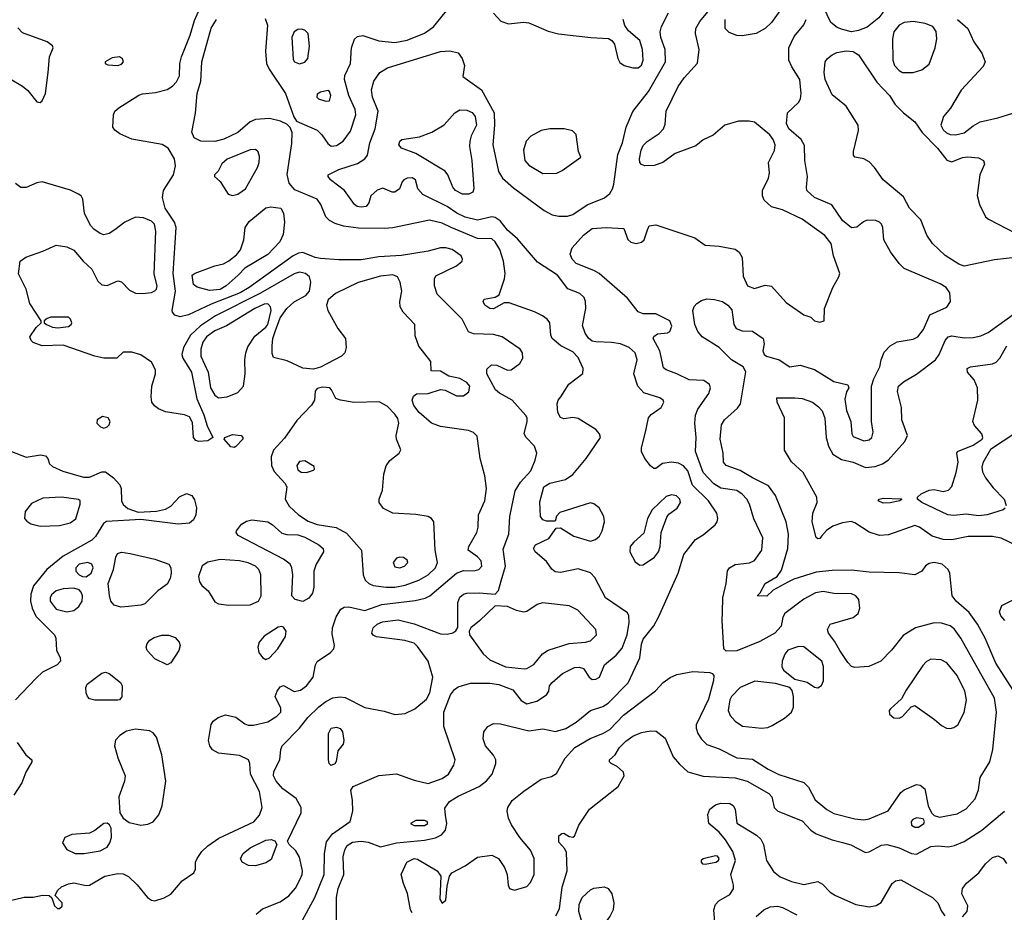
# Model space of a CAD drawing. Extents: x 1173079 to 1307053, y 522583 to 678478.
# Tile 48 of 256: x 1189118 to 1194702, y 562680 to 567744. Entities that reach past the tile are written whole.
import ezdxf

# ---------------------------------------------------------------- set-up
doc = ezdxf.new("R2010")
doc.units = 0

msp = doc.modelspace()

# ---------------------------------------------------------------- linework, layer by layer
at = {"layer": '0CON20XD'}
for points in [[(1193835, 567675.7), (1193785, 567688.1), (1193755, 567700), (1193719.1, 567729.1), (1193657.3, 567855), (1193637.5, 567955), (1193651.7, 567988.3), (1193675, 568004.2), (1193765, 568011.5), (1193835, 568028.9), (1193865, 568042.9), (1193905, 568074.3), (1193935, 568082), (1193956, 568065), (1193964, 567975), (1194018.6, 567885), (1194023.3, 567835), (1194013.6, 567785), (1193990.4, 567755), (1193925, 567701.5), (1193875, 567683.1), (1193835, 567675.7)], [(1190459.9, 562670.1), (1190495, 562700.4), (1190595, 562739.2), (1190645, 562773.1), (1190683.1, 562816.9), (1190706.2, 562865), (1190720, 562895), (1190722.1, 562915), (1190705, 562993.3), (1190685, 563030), (1190646.7, 563065), (1190636.7, 563085), (1190714, 563245), (1190714.3, 563275), (1190687, 563327), (1190611.3, 563381.3), (1190573.8, 563425), (1190558.2, 563455), (1190560.6, 563479.4), (1190594.2, 563545), (1190598.6, 563605), (1190607.1, 563625), (1190705, 563725.4), (1190751.8, 563785), (1190815, 563845.5), (1190855, 563877.1), (1190895, 563896.4), (1190935, 563902.1), (1190965, 563899.2), (1191075, 563843.3), (1191185, 563821.5), (1191245, 563802.5), (1191305, 563808.6), (1191359.4, 563835), (1191425, 563889.5), (1191445, 563926), (1191461.2, 564015), (1191435.4, 564105), (1191375, 564189.2), (1191355, 564207.1), (1191303.3, 564223.3), (1191142.8, 564242.8), (1191123.4, 564253.4), (1191115.6, 564265), (1191123.6, 564295), (1191145.6, 564315), (1191175, 564328.4), (1191265, 564338.9), (1191355, 564316.2), (1191505, 564259.6), (1191541.7, 564258.3), (1191573.8, 564266.2), (1191592.1, 564277.9), (1191603, 564297), (1191602.2, 564437.8), (1191615, 564468.6), (1191635, 564484.4), (1191655, 564490.4), (1191725, 564493.2), (1191815, 564486.2), (1191834.3, 564505.7), (1191849.1, 564560.9), (1191872.8, 564645), (1191859.3, 564740.7), (1191891.8, 564825), (1191898.2, 564925), (1191929.1, 565070.9), (1191958.6, 565121.4), (1192016.2, 565185), (1192042.5, 565245), (1192051.1, 565285), (1192036.9, 565325), (1191990, 565375), (1191980, 565395), (1191996.2, 565465), (1191996.2, 565485), (1191988.8, 565498.8), (1191911.2, 565585), (1191838.8, 565625), (1191816, 565645), (1191768.1, 565735), (1191768.3, 565761.7), (1191793.5, 565786.5), (1191825, 565784.3), (1191883.9, 565756.1), (1191905, 565757.5), (1191955.4, 565794.6), (1191971.4, 565825), (1191970, 565855), (1191955.7, 565875), (1191853.8, 565945), (1191805, 565958.8), (1191692.7, 565962.7), (1191664.4, 565974.4), (1191627.9, 566045), (1191486.7, 566186.7), (1191471.2, 566235), (1191471.4, 566275), (1191478.3, 566291.7), (1191595, 566348.2), (1191627.1, 566375), (1191630, 566385), (1191622.9, 566405), (1191570.9, 566440.9), (1191535, 566450.7), (1191505, 566449.6), (1191435, 566431.5), (1191283, 566407), (1191155, 566398.9), (1191055, 566382.3), (1190928.9, 566381.1), (1190825, 566390.4), (1190795, 566396.1), (1190725, 566423.8), (1190699.7, 566420.3), (1190668.5, 566405), (1190420, 566225), (1190368.4, 566195), (1190205, 566129.8), (1190075, 566069.2), (1190029.2, 566059.2), (1189997.5, 566067.5), (1189984.2, 566084.2), (1189984, 566095), (1190001.1, 566205), (1189989.4, 566305), (1190005.9, 566565), (1189996.6, 566595), (1189943.5, 566675), (1189929.1, 566735), (1189934.1, 566775), (1189990.5, 566865), (1190001.8, 566915), (1189997.2, 566955), (1189961.4, 567015), (1189927.1, 567037.1), (1189755, 567067.1), (1189686.9, 567096.9), (1189658.3, 567118.3), (1189646.7, 567135), (1189650.5, 567205), (1189658.9, 567225), (1189680, 567245), (1189795, 567315.8), (1189815.7, 567324.3), (1189888, 567332), (1189955, 567348.9), (1189985, 567368.1), (1190007.6, 567392.4), (1190024.4, 567425), (1190026.7, 567495), (1190036.7, 567533.3), (1190085, 567656), (1190109.6, 567740.4), (1190161.1, 567855)], [(1190510.6, 567750.6), (1190523.6, 567713.6), (1190513.3, 567565), (1190517.2, 567495), (1190532.8, 567462.8), (1190626.5, 567326.5), (1190672.5, 567192.5), (1190688.6, 567168.6), (1190805, 567117.9), (1190831.4, 567091.4), (1190865, 567041.2), (1190885, 567027.1), (1190915, 567030.9), (1190951.9, 567055), (1190995, 567112.5), (1191024.7, 567205), (1191021.2, 567235), (1190985.3, 567315), (1190959.5, 567405), (1190962.3, 567427.7), (1190995.3, 567495), (1191000, 567585), (1191016.9, 567633.1), (1191035, 567648.1), (1191065, 567654.6), (1191155, 567625.2), (1191245, 567614.7), (1191315, 567627.2), (1191415, 567667.3), (1191465, 567702.9), (1191579.6, 567845)], [(1194062.7, 564167.3), (1194002, 564105), (1193933.3, 564075), (1193855, 564068.8), (1193835, 564075.5), (1193815, 564097.5), (1193768.4, 564165), (1193739.5, 564219.5), (1193704.2, 564265), (1193700, 564285), (1193715, 564316), (1193845, 564353.3), (1193874.2, 564375), (1193882.5, 564405), (1193877.5, 564455), (1193860.8, 564475), (1193835, 564487.5), (1193735, 564489.5), (1193675, 564499.5), (1193632, 564492), (1193565, 564457.5), (1193457.1, 564375), (1193445.6, 564355), (1193436.3, 564303.7), (1193401.4, 564265), (1193315, 564217.3), (1193185, 564163.6), (1193125, 564162), (1193112, 564175), (1193101.5, 564335), (1193103.6, 564383.6), (1193105.4, 564465), (1193124.6, 564545), (1193132.7, 564617.3), (1193144.5, 564635.5), (1193175, 564653.1), (1193256.3, 564663.7), (1193285, 564675.8), (1193327.8, 564735), (1193332.9, 564805), (1193282.3, 564912.3), (1193257.9, 564995), (1193241.1, 565025), (1193215, 565053.2), (1193185, 565072.5), (1193095, 565087.1), (1193055, 565111.6), (1192994.3, 565175), (1192950.4, 565295), (1192954.2, 565375), (1192946.3, 565455), (1192949.9, 565500.1), (1192964.7, 565535.3), (1193027.2, 565622.8), (1193035.6, 565655), (1193029.4, 565675), (1192998, 565698), (1192915, 565701.8), (1192845, 565735.4), (1192785, 565757.5), (1192769.2, 565769.2), (1192749.5, 565865), (1192711.5, 565935), (1192715, 565947.5), (1192735, 565961.9), (1192792.9, 565967.1), (1192804.4, 565975.6), (1192817.3, 566005), (1192805.5, 566035), (1192725, 566075.4), (1192655, 566076.2), (1192625, 566086.5), (1192564.7, 566164.7), (1192403.9, 566303.9), (1192375, 566322), (1192275, 566361.2), (1192251.5, 566385), (1192240.6, 566415), (1192250.7, 566449.3), (1192315, 566522.3), (1192365, 566560.4), (1192445, 566565.6), (1192545, 566560), (1192567.7, 566497.7), (1192585, 566482.9), (1192615, 566474.4), (1192645, 566481.4), (1192659.2, 566495), (1192678.3, 566551.7), (1192687.5, 566575), (1192725, 566581.4), (1192947, 566507), (1193005, 566464.4), (1193085, 566460), (1193175, 566442.5), (1193198.5, 566425), (1193214.6, 566395), (1193220.2, 566290.2), (1193245.7, 566235), (1193285, 566218.8), (1193345, 566238), (1193382.5, 566232.5), (1193465, 566140), (1193565, 566070), (1193605, 566056.7), (1193626.4, 566036.4), (1193655, 566027.5), (1193680, 566035), (1193683.3, 566105), (1193730, 566225), (1193764.5, 566285), (1193770, 566305), (1193733.8, 566403.8), (1193721.1, 566475), (1193685, 566519.1), (1193555, 566611.8), (1193445, 566665.5), (1193382.6, 566682.6), (1193339.8, 566719.8), (1193330, 566745), (1193330, 566775), (1193365.6, 566845), (1193370.6, 566875), (1193364.3, 566935), (1193398.7, 567001.3), (1193402.5, 567035), (1193391.8, 567065), (1193371.5, 567091.5), (1193285, 567163.5), (1193255, 567169.5), (1193195, 567168.5), (1193116.7, 567145), (1193051.7, 567088.3), (1192995, 567063.1), (1192951.8, 567028.2), (1192835.3, 566984.7), (1192765, 566934.4), (1192716.7, 566916.7), (1192664.4, 566914.4), (1192645, 566922), (1192635.8, 566935), (1192633.5, 566955), (1192641.8, 567005), (1192655, 567030), (1192676.9, 567053.1), (1192745, 567099.5), (1192768.9, 567125), (1192778.6, 567151.4), (1192784.5, 567225), (1192852.5, 567365), (1192886.5, 567415), (1192961.7, 567498.3), (1192971.1, 567575), (1192950, 567665), (1192951.8, 567695), (1192975, 567733.1), (1193075.8, 567855)], [(1193429.4, 567795), (1193381.1, 567728.9), (1193346.5, 567693.5), (1193295, 567665.4), (1193215, 567653.1), (1193185, 567654.1), (1193141.2, 567671.2), (1193118.9, 567695), (1193119.6, 567745)], [(1190711.5, 562615), (1190791.3, 562765), (1190845.8, 562895), (1190846.6, 563015), (1190858.8, 563081.2), (1190892.3, 563125), (1190991.9, 563195), (1191007.8, 563255), (1191005.6, 563315), (1190996.1, 563373.9), (1191010, 563395), (1191155, 563456.9), (1191256.1, 563466.1), (1191355, 563430.8), (1191435, 563411.3), (1191515, 563440), (1191550.9, 563465), (1191581.1, 563515), (1191587.3, 563545), (1191523.8, 563735), (1191523.6, 563815), (1191561.8, 563915), (1191584.7, 563945.3), (1191605, 563960.5), (1191675, 563980), (1191785, 563980), (1191835, 563973.4), (1191915, 563941.8), (1191961.6, 563881.6), (1191995, 563863.8), (1192051.2, 563878.8), (1192105.6, 563914.4), (1192118.8, 563935), (1192123.8, 563965), (1192138.8, 563985), (1192197.1, 564035), (1192265, 564069.6), (1192292, 564072), (1192315, 564062.9), (1192347.5, 564015), (1192365, 564001.4), (1192385, 564003.1), (1192405.5, 564014.5), (1192434, 564085), (1192501.5, 564138.5), (1192535, 564178.9), (1192563.9, 564255), (1192574.2, 564325), (1192572.6, 564362.6), (1192565, 564378.6), (1192441.1, 564465), (1192379.2, 564579.2), (1192355, 564607.1), (1192285, 564628.2), (1192185, 564608.9), (1192155, 564612.5), (1192136.6, 564626.6), (1192105, 564670), (1192040.8, 564725), (1192032, 564745), (1192044, 564765), (1192118.3, 564801.7), (1192160.7, 564859.3), (1192185, 564862.5), (1192260, 564815), (1192355, 564785.6), (1192383.7, 564796.3), (1192405.8, 564815), (1192421.4, 564845), (1192435.7, 564895), (1192431.4, 564925), (1192404.5, 564974.5), (1192375, 564997.5), (1192355, 565002.5), (1192181.7, 564948.3), (1192163, 564927), (1192155, 564900), (1192105, 564900), (1192085, 564907.5), (1192072, 564925), (1192068.3, 565008.3), (1192090.6, 565095), (1192125, 565115.5), (1192213.8, 565136.2), (1192255, 565164.2), (1192331.2, 565255), (1192411.5, 565375), (1192406.7, 565395), (1192385, 565420), (1192285, 565481.9), (1192255, 565487.1), (1192205, 565479.4), (1192185, 565487.5), (1192170.9, 565515), (1192165.5, 565564.5), (1192171.8, 565585), (1192187.8, 565605), (1192233.4, 565676.6), (1192312.8, 565737.2), (1192313.5, 565765), (1192285, 565828.1), (1192255, 565859.2), (1192186.9, 565895), (1192138.9, 565935), (1192130.5, 565955), (1192124.4, 566025), (1192109.4, 566045), (1192083.7, 566063.7), (1192037.2, 566087.2), (1191895, 566138.1), (1191865, 566138), (1191805, 566103.5), (1191785, 566105.7), (1191756.2, 566125), (1191746.7, 566145), (1191751.7, 566158.3), (1191815, 566170), (1191837.3, 566182.7), (1191868.5, 566275), (1191872.3, 566305), (1191862.4, 566375), (1191841.4, 566441.4), (1191815.4, 566485), (1191795, 566501.5), (1191715, 566502.9), (1191564.5, 566565.5), (1191515, 566590.3), (1191442.2, 566607.8), (1191235, 566564.4), (1191185, 566559.6), (1191040.7, 566560.7), (1190955, 566572.5), (1190907.8, 566587.8), (1190875, 566604.6), (1190855.2, 566625.2), (1190826.2, 566696.2), (1190805, 566725.4), (1190678.8, 566778.8), (1190647.3, 566817.3), (1190635.3, 566865.3), (1190662, 567042), (1190664.3, 567104.3), (1190652.5, 567132.5), (1190632.5, 567152.5), (1190598.3, 567168.3), (1190535, 567184.5), (1190455, 567178.5), (1190425.8, 567165), (1190355, 567104.1), (1190275.6, 567065.6), (1190225, 567052.5), (1190145, 567054.5), (1190108, 567075), (1190095.5, 567105.5), (1190115.6, 567214.4), (1190124.7, 567325), (1190145.4, 567395.4), (1190151.9, 567505), (1190203.9, 567696.1), (1190235, 567744.6)], [(1191805, 567781.2), (1191846.2, 567735), (1191890.7, 567720.7), (1191975, 567730.5), (1192005, 567726.5), (1192115, 567678.5), (1192174.7, 567664.7), (1192357.6, 567642.4), (1192457.8, 567637.8), (1192477, 567627), (1192491.4, 567605), (1192510.8, 567525), (1192522.1, 567502.1), (1192546.7, 567485), (1192595, 567471.5), (1192625, 567471.1), (1192645, 567485.7), (1192654.6, 567515), (1192651.2, 567575), (1192635, 567625.8), (1192570.3, 567680.3), (1192550.5, 567710.5), (1192540, 567745)], [(1191919.7, 566789.7), (1192092.6, 566662.6), (1192138, 566638), (1192175, 566630.5), (1192225, 566630.5), (1192255, 566638.5), (1192336.5, 566693.5), (1192435, 566733.6), (1192465, 566758.9), (1192480.8, 566785), (1192488.1, 566811.9), (1192511.2, 566978.8), (1192537.5, 567045), (1192558.1, 567135), (1192595, 567224), (1192683.4, 567336.6), (1192780.4, 567505), (1192778.5, 567575), (1192753.9, 567643.9), (1192750.9, 567675), (1192757.3, 567705), (1192796.8, 567783.2)], [(1194769.6, 563915), (1194654.8, 564094.8), (1194592.7, 564235), (1194550, 564315), (1194501.8, 564381.8), (1194429.5, 564445), (1194405.6, 564475), (1194393.8, 564605), (1194383.3, 564625), (1194350, 564655), (1194305, 564665.5), (1194275, 564660), (1194254.5, 564645.5), (1194233.8, 564615), (1194195, 564594.2), (1194105, 564606.9), (1193935, 564609.7), (1193835, 564621.2), (1193725, 564620.3), (1193635, 564610), (1193509.4, 564570.6), (1193475, 564553.1), (1193391.8, 564508.2), (1193355, 564474), (1193300, 564475), (1193317, 564493), (1193345.8, 564545), (1193413.8, 564586.2), (1193439.1, 564620.9), (1193473.5, 564745), (1193477.5, 564825), (1193464.6, 564895), (1193404.7, 565044.7), (1193365, 565100.6), (1193275, 565144.6), (1193205, 565187.1), (1193125, 565214.3), (1193109.2, 565235), (1193107.5, 565285), (1193091.5, 565365), (1193097.8, 565445), (1193115.6, 565475), (1193188.8, 565541.2), (1193205.4, 565565), (1193236.2, 565746.2), (1193221.4, 565775), (1193154.5, 565815), (1193085.4, 565885.4), (1192988.1, 565945), (1192964.5, 565975), (1192947.1, 566015), (1192935.6, 566095), (1192942.6, 566117.4), (1192957.5, 566135), (1192985, 566152.2), (1193015, 566160), (1193057.8, 566157.8), (1193103.8, 566145), (1193134.3, 566125), (1193157.4, 566097.4), (1193167.5, 566015), (1193181.7, 565991.7), (1193215, 565978.8), (1193275, 565977.1), (1193334, 565935), (1193340, 565905), (1193333.1, 565865), (1193340.8, 565845), (1193354, 565835), (1193424.5, 565814.5), (1193485, 565774.2), (1193545, 565783.8), (1193625, 565759.4), (1193735, 565692.5), (1193815, 565672.5), (1193820, 565655), (1193806.7, 565633.3), (1193798.4, 565591.6), (1193807.8, 565527.8), (1193831.5, 565465), (1193836.9, 565395), (1193845, 565379.2), (1193905.5, 565354.5), (1193935, 565361.1), (1193950, 565375), (1193958.1, 565405), (1193949.5, 565465), (1193948.7, 565665), (1193962.5, 565707.5), (1193996.5, 565775), (1194003.5, 565815), (1194021.5, 565858.5), (1194054.2, 565895), (1194094, 565916), (1194185, 565932.7), (1194211.9, 565945), (1194243.3, 565986.7), (1194279.4, 566070.6), (1194376, 566114), (1194397.1, 566145), (1194393.1, 566195), (1194372.9, 566225), (1194339.2, 566245), (1194135, 566331.9), (1194105, 566360.6), (1194056.7, 566426.7), (1194018.6, 566495), (1194012.5, 566565), (1194005.8, 566585), (1193995, 566596), (1193974.3, 566604.3), (1193925, 566606.9), (1193902.6, 566597.4), (1193865, 566567.1), (1193835, 566564.4), (1193785.3, 566605.3), (1193723.1, 566693.1), (1193625, 566735.5), (1193582.9, 566775), (1193579.4, 566795), (1193585.7, 566854.3), (1193571.5, 566945), (1193569.8, 567029.8), (1193550.6, 567065), (1193479.5, 567125), (1193466.7, 567155), (1193472.5, 567215), (1193535.4, 567274.6), (1193545.4, 567294.6), (1193549.1, 567325), (1193542.7, 567405), (1193496.9, 567476.9), (1193480.9, 567515), (1193479.2, 567585), (1193510.8, 567649.2), (1193565, 567714.5), (1193578.1, 567745)], [(1194125, 567444.5), (1194185, 567444.6), (1194235, 567459.6), (1194275, 567491.4), (1194310, 567585), (1194320, 567635), (1194316.4, 567676.4), (1194295.8, 567705), (1194253.5, 567723.5), (1194185, 567734.1), (1194135, 567728.7), (1194105, 567713.8), (1194075.4, 567675), (1194067.3, 567635), (1194069.7, 567515), (1194079.6, 567485), (1194105, 567455.5), (1194125, 567444.5)], [(1194435.9, 567745.9), (1194495, 567694.4), (1194528.7, 567618.7), (1194575.3, 567555.3), (1194593.8, 567505), (1194581.3, 567478.7), (1194456.9, 567345), (1194396.9, 567243.1), (1194358.1, 567195), (1194342.1, 567145), (1194355, 567120), (1194375, 567102.3), (1194395, 567092.5), (1194425, 567090.8), (1194475, 567103.3), (1194525, 567142.7), (1194565.3, 567164.7), (1194665, 567187.6), (1194835, 567239.6)], [(1189065, 567408), (1189135, 567368.1), (1189165, 567342.9), (1189215, 567278.8), (1189235, 567273.8), (1189246.2, 567283.8), (1189265, 567326.2), (1189279.6, 567445), (1189287.1, 567532.9), (1189307.5, 567585), (1189305, 567596.7), (1189275, 567619.2), (1189135, 567670), (1189108.7, 567698.7)], [(1190705, 567494.4), (1190735, 567502.5), (1190752, 567525), (1190762.5, 567595), (1190754.3, 567665), (1190736, 567685), (1190715, 567691.1), (1190695, 567688.5), (1190675, 567675.6), (1190661.5, 567645), (1190668.8, 567518.8), (1190676.2, 567505), (1190705, 567494.4)], [(1190914.6, 562535), (1190914.1, 562765), (1190924.7, 562815), (1190957.3, 562895), (1190953.5, 562995), (1190961.8, 563035), (1190975, 563060), (1191005, 563078.9), (1191055, 563083.8), (1191095, 563079.1), (1191165, 563052.2), (1191254.7, 563075.3), (1191415, 563090.7), (1191477.2, 563102.8), (1191510.3, 563119.7), (1191532.8, 563147.2), (1191541.5, 563185), (1191532.3, 563232.3), (1191529.5, 563270.5), (1191555, 563308.6), (1191605, 563340), (1191725, 563394.5), (1191765, 563425.6), (1191797.8, 563465), (1191818.2, 563525), (1191818.2, 563545), (1191805, 563571.4), (1191760, 563625), (1191747.1, 563665), (1191751.4, 563705), (1191772.5, 563735), (1191805, 563750.8), (1191845, 563749.3), (1192005, 563710), (1192085, 563722.1), (1192156.4, 563706.4), (1192215, 563723.8), (1192275, 563758.5), (1192354.7, 563825.3), (1192425, 563847.3), (1192455, 563867.3), (1192568.4, 563981.6), (1192634.4, 564124.4), (1192645, 564202.5), (1192655, 564230), (1192713.8, 564306.2), (1192742.1, 564357.9), (1192852.5, 564605), (1192885, 564710), (1192951.2, 564795), (1192995, 564822.5), (1193061.8, 564878.2), (1193074.3, 564895), (1193078.1, 564915), (1193071.9, 564945), (1193023.8, 565015), (1192933.2, 565103.2), (1192906.5, 565185), (1192883.2, 565213.2), (1192855, 565228.3), (1192815, 565234.4), (1192764.3, 565225.7), (1192725, 565198), (1192715, 565197.5), (1192695, 565214.2), (1192663.3, 565255), (1192644.4, 565295), (1192643.7, 565316.3), (1192666.6, 565403.4), (1192684, 565486), (1192700, 565505), (1192756.4, 565543.6), (1192771.1, 565575), (1192766.6, 565586.6), (1192749.1, 565599.1), (1192656.9, 565626.9), (1192623.1, 565665), (1192601.1, 565735), (1192619.2, 565815), (1192609.1, 565855), (1192574.8, 565884.8), (1192525.3, 565905.3), (1192475, 565913.3), (1192385, 565916.4), (1192365, 565921.5), (1192345, 565936.7), (1192325.3, 565965.3), (1192309.1, 566009.1), (1192328.4, 566105), (1192327.6, 566145), (1192319.1, 566169.2), (1192295, 566190.4), (1192227.8, 566217.8), (1192168.1, 566295), (1192055, 566368.9), (1191941.5, 566501.5), (1191885, 566550.4), (1191842.5, 566602.5), (1191815, 566621.8), (1191795, 566625.3), (1191715, 566607.8), (1191645, 566624.2), (1191597.5, 566647.5), (1191541.8, 566685), (1191405, 566751.8), (1191375.7, 566785), (1191363.8, 566835), (1191345, 566847.5), (1191315, 566845.8), (1191297.5, 566835), (1191287.5, 566825), (1191272.5, 566785), (1191245, 566766.2), (1191230, 566765), (1191177.7, 566787.7), (1191145, 566778), (1191108.8, 566745), (1191098.8, 566705), (1191082.5, 566685), (1191055, 566680.8), (1191032.5, 566685), (1191017.5, 566695), (1190960.8, 566775), (1190881.4, 566835), (1190867.1, 566855), (1190868, 566865), (1190928, 566895), (1191035, 566928.5), (1191076, 566955), (1191090, 566975), (1191103.2, 567045), (1191134.7, 567125.3), (1191152, 567225), (1191119.2, 567305), (1191113.8, 567346.2), (1191126.7, 567395), (1191160.8, 567445), (1191205, 567470.5), (1191505, 567564.5), (1191557.9, 567567.9), (1191605, 567556), (1191628, 567525), (1191640, 567485), (1191631.7, 567421.7), (1191736.6, 567346.6), (1191809.4, 567215), (1191811.2, 567145), (1191801.5, 567035), (1191833.8, 566883.8), (1191855.6, 566845), (1191919.7, 566789.7)], [(1194764.1, 566395.9), (1194647.3, 566382.7), (1194475, 566345.5), (1194445, 566357.5), (1194366, 566406), (1194294.4, 566475), (1194262.8, 566522.8), (1194228.2, 566608.2), (1194165, 566674.2), (1194129.5, 566739.5), (1194014.5, 566835), (1193966.5, 566905), (1193935, 566938.1), (1193905, 566954.3), (1193853.6, 566963.6), (1193846.7, 566975), (1193846, 566996), (1193874.5, 567115), (1193872.5, 567145), (1193804.5, 567254.5), (1193725, 567318), (1193685.6, 567405), (1193681.1, 567445), (1193685.5, 567504.5), (1193699.2, 567525), (1193725, 567544.3), (1193752.8, 567557.2), (1193805, 567567.5), (1193845, 567562.9), (1193875.5, 567545.5), (1193979.5, 567389.5), (1194051.4, 567315), (1194083.2, 567263.2), (1194130, 567215), (1194195, 567165.7), (1194235.9, 567105), (1194324, 567015), (1194377, 566947), (1194405, 566937.3), (1194465, 566963.3), (1194495, 566967.1), (1194555, 566960), (1194584, 566945), (1194590, 566925), (1194564, 566865), (1194547.3, 566747.3), (1194562, 566695), (1194595.9, 566625.9), (1194612.3, 566612.3), (1194765, 566533.3)], [(1189675, 567483.8), (1189695, 567491.1), (1189707.1, 567505), (1189701.3, 567521.3), (1189685, 567532.9), (1189642.6, 567527.4), (1189603.3, 567505), (1189603.3, 567495), (1189618.8, 567488.8), (1189675, 567483.8)], [(1190855, 567282.9), (1190875, 567284.2), (1190883.1, 567315), (1190875, 567336), (1190865, 567342), (1190825, 567333.8), (1190805, 567322.5), (1190804.2, 567305), (1190813.3, 567295), (1190855, 567282.9)], [(1191665, 566754.4), (1191630, 566755), (1191589.4, 566775), (1191573.8, 566795), (1191547.3, 566865), (1191530.4, 566885), (1191365.3, 566985.3), (1191284, 567015), (1191269.2, 567035), (1191274, 567055), (1191285.7, 567064.3), (1191385, 567079.2), (1191455, 567106.4), (1191525, 567146.9), (1191585.8, 567215), (1191615, 567232.2), (1191655, 567230.9), (1191685, 567217.8), (1191701.1, 567195), (1191709.6, 567145), (1191678.9, 567085), (1191670.7, 567055), (1191669.1, 567025), (1191682.5, 566945), (1191692.9, 566785), (1191688.8, 566765), (1191665, 566754.4)], [(1192085, 566872.5), (1192165, 566874.5), (1192195, 566888.5), (1192300, 566965), (1192287, 566997), (1192273.9, 567093.9), (1192253.9, 567113.9), (1192205.6, 567125.6), (1192125, 567125.6), (1192075, 567115.5), (1192016.2, 567083.8), (1191990, 567055), (1191976.2, 567005), (1191982.5, 566945), (1192005, 566918.5), (1192085, 566872.5)], [(1190325, 566746), (1190355, 566754.2), (1190399.2, 566785), (1190466.9, 566905), (1190476.9, 566935), (1190478.8, 566968.8), (1190471.2, 566995), (1190455, 567007.5), (1190425, 567005.6), (1190295, 566952.9), (1190265, 566927.5), (1190244.3, 566885.7), (1190223.3, 566865), (1190223.3, 566855), (1190255.6, 566825.6), (1190300, 566755), (1190325, 566746)], [(1189035, 562740), (1189144.3, 562765.7), (1189195, 562767.1), (1189247.7, 562777.7), (1189286.2, 562776.2), (1189301.7, 562761.7), (1189315, 562717.5), (1189333, 562703), (1189345, 562702.5), (1189360, 562715), (1189360, 562735), (1189320, 562775), (1189333.3, 562805), (1189356.2, 562825), (1189395, 562842.9), (1189425, 562846.9), (1189495, 562832.5), (1189515, 562834.3), (1189601.2, 562885), (1189675, 562901.5), (1189705, 562898.9), (1189735, 562884.2), (1189785, 562836), (1189842.9, 562765), (1189865, 562749.4), (1189885, 562745.5), (1189937.9, 562762.1), (1189975, 562782.5), (1190040.2, 562859.8), (1190106.7, 562905), (1190116.2, 562925), (1190116, 562965), (1190124.2, 562985), (1190151.4, 563025), (1190185, 563056.9), (1190248.2, 563101.8), (1190446.2, 563193.8), (1190478.7, 563231.3), (1190493.3, 563275), (1190478.8, 563365), (1190427.5, 563465), (1190424.4, 563525), (1190415.6, 563545), (1190365, 563570.4), (1190245, 563582.5), (1190212, 563602), (1190195.8, 563625), (1190188.6, 563655), (1190205, 563746.7), (1190215.8, 563764.2), (1190244.2, 563785.8), (1190285, 563800), (1190345, 563788), (1190395, 563749.2), (1190415, 563742.5), (1190445, 563743.1), (1190525, 563761.2), (1190576.9, 563793.1), (1190598.9, 563815), (1190599.3, 563839.3), (1190567.5, 563905), (1190578, 563935), (1190595, 563960), (1190615, 563968), (1190675, 563932.9), (1190710.2, 563939.8), (1190745, 563965.6), (1190783.5, 564015), (1190795.4, 564084.6), (1190806.2, 564103.8), (1190881.4, 564155), (1190899.5, 564175), (1190903.6, 564195), (1190890.8, 564260.8), (1190892.3, 564295), (1190913.2, 564356.7), (1190940.3, 564399.7), (1190959.3, 564410.7), (1190985, 564414.1), (1191075, 564391.8), (1191173, 564427), (1191360.6, 564449.4), (1191418.1, 564461.9), (1191445, 564475.4), (1191595, 564604.1), (1191635, 564620), (1191695, 564618.2), (1191722.9, 564625), (1191738.5, 564645), (1191734.6, 564675), (1191715, 564696.7), (1191661.2, 564735), (1191666, 564755), (1191710.6, 564835), (1191717.8, 564865), (1191720, 564935), (1191755.5, 565015), (1191765.4, 565085), (1191756.6, 565156.6), (1191730, 565255), (1191712.2, 565382.2), (1191691.8, 565401.8), (1191664.1, 565414.1), (1191505, 565436.2), (1191454, 565455), (1191384.2, 565515), (1191354.4, 565555), (1191344.4, 565585), (1191352.2, 565607.8), (1191368.3, 565621.7), (1191434.1, 565624.1), (1191505, 565647.1), (1191531.8, 565641.8), (1191595, 565611.1), (1191635, 565609.6), (1191666.1, 565633.9), (1191670.9, 565665), (1191655, 565685.9), (1191615, 565708), (1191551.2, 565721.2), (1191505, 565750), (1191451.7, 565751.7), (1191450, 565805), (1191381.5, 565891.5), (1191361.5, 565951.5), (1191359.2, 566015), (1191292.2, 566085), (1191276.5, 566115), (1191273.5, 566145), (1191286.4, 566205), (1191276, 566256), (1191261.4, 566285), (1191235, 566297.7), (1191165, 566290), (1191037.4, 566252.6), (1190909.9, 566190.1), (1190866.9, 566155), (1190858.2, 566125), (1190866.1, 566095), (1190922.2, 565992.2), (1190966.5, 565935), (1190970, 565885), (1190963.1, 565855), (1190944.3, 565835), (1190825, 565773.4), (1190785, 565762), (1190725, 565767.3), (1190635, 565809.4), (1190558.6, 565828.6), (1190550.5, 565850.5), (1190550.3, 565895), (1190554.5, 565935), (1190567.6, 565975), (1190595, 566052.2), (1190633.9, 566106.1), (1190675, 566142.8), (1190741.1, 566178.9), (1190762.5, 566205), (1190769.5, 566255), (1190762.2, 566285), (1190738.6, 566305), (1190705, 566311.6), (1190675, 566302.7), (1190485, 566192.5), (1190228.9, 566065), (1190143.1, 566006.9), (1190087.4, 565955), (1190046.9, 565885), (1190038.5, 565845), (1190044.4, 565825), (1190091.9, 565745), (1190122.6, 565592.6), (1190163.5, 565503.5), (1190180.9, 565440.8), (1190212.9, 565375), (1190185.4, 565354.6), (1190135, 565350.5), (1190117.4, 565357.4), (1190103.6, 565373.6), (1190098.3, 565458.3), (1190081.9, 565491.9), (1190053.5, 565503.5), (1189945, 565520), (1189906.3, 565536.3), (1189883.7, 565553.7), (1189867.5, 565575), (1189864.2, 565604.2), (1189868.1, 565665), (1189888.1, 565735), (1189887.9, 565757.9), (1189865, 565801.2), (1189805, 565842.5), (1189755, 565858), (1189705, 565857.5), (1189670, 565825), (1189596.3, 565823.7), (1189545, 565835.5), (1189365, 565897.1), (1189245, 565893.8), (1189195, 565913.3), (1189182.9, 565925), (1189176.9, 565945), (1189212.2, 565997.8), (1189240, 566025), (1189240, 566035), (1189176.4, 566133.6), (1189156, 566216), (1189112.6, 566302.6), (1189122, 566375), (1189153, 566397), (1189249.4, 566430.6), (1189325, 566465.4), (1189385, 566455.6), (1189426.2, 566436.2), (1189477.8, 566375), (1189528.1, 566328.1), (1189561.6, 566261.6), (1189585, 566240.6), (1189615, 566235.6), (1189675, 566263.1), (1189695, 566256.9), (1189740.7, 566210.7), (1189775, 566193.2), (1189815, 566190.3), (1189865, 566196.9), (1189885, 566205.6), (1189894, 566216), (1189897.7, 566235), (1189881.2, 566301.2), (1189890, 566545), (1189882.1, 566585), (1189865, 566600.9), (1189819.9, 566619.9), (1189775, 566623.6), (1189715, 566596.5), (1189657.9, 566552.1), (1189625, 566530.6), (1189595, 566524.4), (1189575, 566530.6), (1189539.2, 566555), (1189522.5, 566575), (1189485.8, 566645), (1189476.4, 566726.4), (1189467.5, 566745), (1189452.5, 566755), (1189406.3, 566776.3), (1189245, 566823.8), (1189215, 566817.9), (1189155, 566791.5), (1189125, 566792.5), (1189095, 566815.6)], [(1190195, 566208.8), (1190125, 566226), (1190105, 566242.5), (1190096.2, 566295), (1190113.4, 566306.6), (1190225, 566348.2), (1190275, 566360), (1190304, 566376), (1190348.8, 566411.2), (1190370.6, 566439.4), (1190390, 566495), (1190397.3, 566565), (1190420.1, 566599.9), (1190515, 566677.1), (1190542.6, 566682.6), (1190598.8, 566675), (1190615, 566647.5), (1190620.5, 566595), (1190612.9, 566525), (1190593.6, 566485), (1190525, 566412.1), (1190394.6, 566335.4), (1190357.8, 566295), (1190289.1, 566235), (1190255, 566213.5), (1190195, 566208.8)], [(1190245, 565598.9), (1190295, 565603.9), (1190355, 565629.6), (1190387.3, 565665), (1190397.7, 565735), (1190394.7, 565815), (1190400, 565855), (1190412.3, 565887.7), (1190451.4, 565948.6), (1190515, 565999.1), (1190526.2, 566015), (1190544.8, 566095), (1190541.4, 566115), (1190525, 566132.2), (1190505, 566131.2), (1190451.1, 566105), (1190291.6, 566008.4), (1190225, 565978.5), (1190178.4, 565945), (1190157.8, 565915), (1190146.1, 565875), (1190145.7, 565835), (1190187.2, 565745), (1190200.3, 565655), (1190225, 565614.6), (1190245, 565598.9)], [(1189334.1, 565995.9), (1189395, 566003.8), (1189410, 566015), (1189413.3, 566025), (1189406.1, 566046.1), (1189395, 566056.7), (1189295, 566056.2), (1189275, 566050), (1189257.5, 566035), (1189257.5, 566025), (1189270, 566015), (1189305, 565999.2), (1189334.1, 565995.9)], [(1194775, 564758.9), (1194685, 564803.3), (1194635, 564812.7), (1194497.3, 564812.7), (1194405, 564794.2), (1194355, 564795.8), (1194293.5, 564813.5), (1194221.1, 564865), (1194195, 564874.6), (1194045, 564821.8), (1193995, 564818.2), (1193935, 564837.9), (1193855, 564889.3), (1193833.3, 564896.7), (1193785, 564890.4), (1193729.2, 564870.8), (1193693.3, 564846.7), (1193665.7, 564815), (1193655, 564801.2), (1193645, 564798.8), (1193635, 564806.2), (1193612.9, 564895), (1193615.9, 564944.1), (1193640, 565005), (1193638.9, 565035), (1193562, 565175), (1193495, 565236.7), (1193455, 565302.5), (1193455.6, 565485), (1193413.3, 565575), (1193411.7, 565598.3), (1193515, 565600), (1193555, 565594.4), (1193615, 565574.3), (1193648.9, 565548.9), (1193668.6, 565525), (1193683.6, 565483.6), (1193691.1, 565375), (1193705.8, 565325), (1193730.3, 565280.3), (1193779.1, 565249.1), (1193845, 565234.1), (1193915, 565204.7), (1193970, 565210), (1194010.8, 565225), (1194044.2, 565245.8), (1194138.6, 565351.4), (1194153.5, 565385), (1194121.5, 565475), (1194118.5, 565545), (1194096.5, 565635), (1194101.5, 565665), (1194130.1, 565689.9), (1194205, 565733.1), (1194310.9, 565815), (1194332.5, 565845), (1194366.4, 565925), (1194382.9, 565945), (1194405, 565951.2), (1194475, 565940.3), (1194525, 565941.2), (1194569.7, 565950.3), (1194610.7, 565969.3), (1194765, 566082.1)], [(1194555, 564928.9), (1194485, 564938.9), (1194415, 564931.5), (1194382.5, 564935), (1194235, 565004.5), (1194210, 565025), (1194208.8, 565035), (1194230, 565055), (1194275, 565076), (1194305, 565080), (1194355, 565067.5), (1194385.5, 565074.5), (1194405, 565096.7), (1194428.9, 565175), (1194440, 565235), (1194432.5, 565285), (1194437.5, 565295), (1194525, 565331.4), (1194576.2, 565365), (1194580, 565375), (1194574.3, 565395), (1194532.8, 565442.8), (1194524.3, 565465), (1194552.7, 565585), (1194550, 565655), (1194532, 565702), (1194493.8, 565745), (1194491.2, 565765), (1194510, 565775), (1194635, 565792.5), (1194655, 565801.5), (1194676.6, 565823.4), (1194716, 565894)], [(1191245, 564524.3), (1191305, 564536.2), (1191382.2, 564565), (1191435.4, 564595), (1191475.9, 564635), (1191487.1, 564665), (1191475.3, 564735), (1191466.9, 564895), (1191454.5, 564914.5), (1191435, 564925.5), (1191365, 564937.8), (1191233.8, 564945), (1191181.8, 564971.8), (1191157.8, 565005), (1191157.3, 565025), (1191175, 565076.2), (1191184.3, 565165.8), (1191196.9, 565213.1), (1191216.9, 565243.1), (1191270, 565285), (1191279.5, 565305), (1191254.4, 565365), (1191253.3, 565385), (1191269.1, 565455), (1191262, 565482), (1191246.7, 565506.7), (1191201.7, 565551.7), (1191156.4, 565576.4), (1191015, 565573.3), (1190937.5, 565585), (1190911.2, 565595), (1190887.5, 565645), (1190876.3, 565656.3), (1190835, 565658.9), (1190805, 565652), (1190795, 565637.5), (1190789.4, 565585), (1190773, 565557), (1190689.7, 565470.3), (1190619.3, 565370.7), (1190557.8, 565302.2), (1190545.4, 565265), (1190546.6, 565215), (1190561.3, 565181.3), (1190622.3, 565115), (1190633.8, 565095), (1190624.5, 565025), (1190647.5, 564985), (1190699.5, 564935), (1190755, 564900), (1190805, 564880.8), (1190913, 564863), (1190970.9, 564830.9), (1191056.5, 564735), (1191067.1, 564595), (1191077.1, 564565), (1191098, 564545), (1191123.8, 564535), (1191195.8, 564525.8), (1191245, 564524.3)], [(1189595, 565427.8), (1189615, 565434.4), (1189625.6, 565445), (1189632.2, 565465), (1189620, 565485), (1189587.4, 565492.6), (1189558, 565475), (1189555.8, 565455), (1189576, 565435), (1189595, 565427.8)], [(1194845, 565452.1), (1194623.1, 565306.9), (1194580.5, 565229.5), (1194575.5, 565205), (1194578.8, 565178.8), (1194595.3, 565145.3), (1194638, 565088), (1194701.1, 565025), (1194712.3, 564987.7)], [(1190335, 565316.7), (1190315, 565321.2), (1190278.8, 565365), (1190281.2, 565375), (1190325, 565390.5), (1190373.8, 565385), (1190383.8, 565375), (1190383.8, 565365), (1190345, 565323.3), (1190335, 565316.7)], [(1189072.2, 565295), (1189155, 565263.4), (1189235.9, 565275.9), (1189265, 565270), (1189277.5, 565255), (1189286.7, 565225), (1189305, 565208.8), (1189363.7, 565183.7), (1189479.8, 565149.8), (1189515, 565149.6), (1189585, 565178.9), (1189605, 565178.9), (1189649.6, 565145), (1189685.6, 565105), (1189693.3, 565085), (1189695.7, 565015.7), (1189704.4, 564994.4), (1189731.5, 564971.5), (1189790.9, 564950.9), (1189895, 564956.5), (1189945, 564966.7), (1189975, 564984.3), (1190025, 565037.8), (1190064.5, 565055.5), (1190095, 565045.8), (1190109.5, 565020.5), (1190120.5, 564975), (1190118.2, 564935), (1190103.5, 564906.5), (1190082, 564888), (1190017.9, 564882.1), (1189805, 564909.2), (1189611.7, 564898.3), (1189593.4, 564886.6), (1189548.1, 564811.9), (1189528.2, 564791.8), (1189365, 564700), (1189271.9, 564625), (1189197.6, 564532.4), (1189181.1, 564485), (1189179.1, 564445), (1189188.5, 564405), (1189210.9, 564360.9), (1189315.8, 564255), (1189322.5, 564235), (1189327.3, 564167.3), (1189347.5, 564125), (1189350, 564105), (1189331.2, 564085), (1189247, 564043), (1189211.4, 564008.6), (1189094.1, 563885.9)], [(1190745, 565174.6), (1190785, 565188.8), (1190791.2, 565195), (1190788.8, 565208.8), (1190735, 565241.1), (1190705, 565238.1), (1190689.5, 565215), (1190695, 565190.8), (1190715, 565176.5), (1190745, 565174.6)], [(1189235, 564871.1), (1189345, 564874.7), (1189405, 564890.3), (1189437, 564913), (1189461.4, 564995), (1189461.2, 565015), (1189451.7, 565021.7), (1189355, 565035.4), (1189249.4, 565030.6), (1189185, 565000), (1189148.8, 564955), (1189146.4, 564915), (1189158.7, 564898.7), (1189180.8, 564885), (1189235, 564871.1)], [(1192635, 564648.9), (1192655, 564652.2), (1192717.5, 564695), (1192741.8, 564725), (1192750.7, 564755), (1192756.5, 564835), (1192787.4, 564922.6), (1192800.3, 564939.7), (1192846.8, 564973.2), (1192866.1, 565005), (1192862.3, 565025), (1192842.6, 565042.6), (1192815, 565048.6), (1192785, 565039.7), (1192705, 564964.5), (1192678.2, 564915), (1192658.6, 564831.4), (1192600.2, 564779.8), (1192581.1, 564755), (1192578.5, 564725), (1192608.8, 564668.8), (1192635, 564648.9)], [(1194015, 565001.2), (1193987.5, 565015), (1193992.5, 565025), (1194015, 565030), (1194115, 565026.7), (1194120, 565025), (1194110, 565015), (1194055, 565004), (1194015, 565001.2)], [(1194707.5, 564972.5), (1194695, 564963.8), (1194605, 564934.6), (1194555, 564928.9)], [(1190725, 564444.4), (1190681.2, 564455), (1190661.4, 564475), (1190667.7, 564595), (1190661.3, 564635), (1190651.8, 564655), (1190615, 564683.8), (1190358, 564818), (1190346, 564835), (1190348, 564845), (1190377.2, 564882.8), (1190405, 564900), (1190435, 564907.5), (1190525, 564895.4), (1190550.4, 564880.4), (1190605, 564831.5), (1190633.3, 564823.3), (1190695, 564821.4), (1190735, 564808.9), (1190815.2, 564765.2), (1190838.5, 564745), (1190841.5, 564725), (1190798.9, 564655), (1190786.9, 564615), (1190785.7, 564525), (1190778.8, 564491.2), (1190757.9, 564462.1), (1190725, 564444.4)], [(1189692.5, 564412.5), (1189655, 564423.1), (1189636.2, 564446.2), (1189626.9, 564476.9), (1189620.4, 564545), (1189650.7, 564625), (1189663.9, 564696.1), (1189673.7, 564716.3), (1189695, 564724.4), (1189745, 564715.4), (1189885, 564683.2), (1189963.3, 564655), (1189975.4, 564635), (1189978.2, 564605), (1189972.5, 564575), (1189955, 564542.9), (1189901.4, 564505), (1189828.8, 564431.2), (1189805, 564422.7), (1189735, 564414.6), (1189692.5, 564412.5)], [(1189495, 564584.3), (1189524.4, 564605), (1189535.3, 564635), (1189528.5, 564655), (1189505.7, 564665.8), (1189455.8, 564655), (1189436.9, 564635), (1189437.5, 564615), (1189455, 564595.8), (1189475, 564585.7), (1189495, 564584.3)], [(1190305, 564422.8), (1190425, 564424.7), (1190471.9, 564445), (1190487.1, 564475), (1190485.4, 564595.4), (1190474.7, 564624.7), (1190455.6, 564645), (1190415, 564663.9), (1190365.4, 564674.6), (1190255, 564681.3), (1190185, 564667.1), (1190154, 564646), (1190132.5, 564585), (1190137.5, 564555), (1190150.6, 564535), (1190186.7, 564505), (1190225, 564441.5), (1190245, 564430.8), (1190305, 564422.8)], [(1191275, 564634.6), (1191300.8, 564645), (1191319.2, 564665), (1191315, 564678.8), (1191295, 564692.5), (1191275, 564695.7), (1191255, 564690), (1191235.6, 564665), (1191245, 564640.6), (1191275, 564634.6)], [(1189385, 564385.4), (1189425, 564393.5), (1189454.7, 564415.3), (1189472.1, 564445), (1189474.5, 564475), (1189466.9, 564496.9), (1189455, 564510), (1189425, 564519.5), (1189365, 564514.7), (1189325, 564503.7), (1189298.5, 564481.5), (1189290.4, 564465), (1189291.9, 564445), (1189325, 564400), (1189385, 564385.4)], [(1194705.5, 564335.5), (1194682.2, 564362.2), (1194674.5, 564384.5), (1194688.6, 564421.4), (1194782.5, 564467.5)], [(1191981.6, 564061.6), (1191995, 564063.7), (1192035, 564086), (1192082.7, 564147.3), (1192115, 564167.5), (1192235, 564206), (1192327.5, 564212.5), (1192355, 564220.8), (1192389.2, 564255), (1192385.8, 564285), (1192283.3, 564395), (1192235, 564420), (1192083.7, 564436.3), (1192052.5, 564427.5), (1191995, 564387.5), (1191975, 564382.5), (1191935, 564392.5), (1191885, 564416), (1191815, 564420), (1191726.2, 564333.8), (1191676.2, 564295), (1191668, 564275), (1191670, 564255), (1191745.9, 564145.9), (1191785, 564112.1), (1191873.5, 564073.5), (1191981.6, 564061.6)], [(1190515, 564114.4), (1190535, 564124.4), (1190582.2, 564175), (1190625.8, 564245), (1190630, 564275), (1190615, 564298), (1190605, 564302), (1190585, 564298), (1190505, 564246.9), (1190477.3, 564212.7), (1190468.8, 564185), (1190474.5, 564155), (1190495, 564125.7), (1190515, 564114.4)], [(1191345, 562677.5), (1191334.5, 562695), (1191317.9, 562787.9), (1191295, 562843.3), (1191282.2, 562895), (1191314.4, 562965), (1191355, 562986), (1191375, 562981.8), (1191485, 562916.7), (1191506, 562885), (1191501.2, 562755), (1191515, 562733.3), (1191535, 562750), (1191541.7, 562828.3), (1191556, 562885), (1191569.2, 562905), (1191645.2, 562944.8), (1191715, 562993.5), (1191795, 563004.3), (1191834, 562985), (1191868.6, 562935), (1191882.5, 562895), (1191888.8, 562835), (1191896.1, 562816.1), (1191925, 562806.2), (1191995, 562826), (1192015, 562848.8), (1192036.2, 562895), (1192035.9, 562985.9), (1192015, 563032.9), (1191954.5, 563104.5), (1191907.2, 563177.2), (1191890.6, 563215), (1191881.9, 563255), (1191886.7, 563275), (1191910.6, 563315), (1191977, 563367), (1192075, 563435.6), (1192135, 563450.8), (1192162.4, 563467.6), (1192212.1, 563555), (1192266.5, 563615), (1192352.8, 563667.2), (1192425.6, 563695), (1192465, 563718.2), (1192541.9, 563798.1), (1192724, 563936), (1192768.1, 563985), (1192807, 564013), (1192845, 564030), (1192935, 564046.1), (1193031.7, 564041.7), (1193045.8, 564035.8), (1193054.1, 564024.1), (1193053.1, 563995), (1193025, 563889.2), (1192955.5, 563745), (1192954.5, 563725), (1192964.4, 563695), (1192985, 563662.5), (1193015, 563632.9), (1193085, 563607.8), (1193185, 563556.5), (1193275, 563550), (1193362.7, 563492.7), (1193422.8, 563462.8), (1193565, 563416.9), (1193591.3, 563391.3), (1193629.3, 563319.3), (1193695, 563263.8), (1193735, 563242), (1193855, 563211.5), (1193905, 563204.3), (1193935, 563210.8), (1194044, 563256), (1194115, 563360.5), (1194135, 563375.4), (1194205, 563405.6), (1194225, 563401.9), (1194250.5, 563380.5), (1194270.8, 563285), (1194288.8, 563245), (1194305, 563228.8), (1194335, 563220.8), (1194435, 563239.5), (1194485, 563266.9), (1194536.9, 563325), (1194555.6, 563375), (1194565.6, 563445), (1194619.2, 563535), (1194636.9, 563605), (1194658, 563815), (1194646, 563895), (1194455.8, 564235.8), (1194418, 564288), (1194395, 564306.4), (1194345, 564321.5), (1194305, 564322.7), (1194198, 564295), (1194128.6, 564251.4), (1194062.7, 564167.3)], [(1189955, 564083.8), (1189885, 564117.8), (1189840.9, 564165), (1189835.5, 564185), (1189841.1, 564205), (1189857.1, 564225), (1189880.4, 564239.6), (1189925, 564252.7), (1189965, 564252.9), (1189999.5, 564239.5), (1190022.9, 564212.9), (1190029.2, 564195), (1190020.3, 564165), (1189975, 564096.5), (1189955, 564083.8)], [(1193645, 563953.3), (1193665, 563967.5), (1193675.9, 563994.1), (1193677.5, 564075), (1193667.3, 564105), (1193565, 564186.1), (1193535, 564188.2), (1193475, 564166.9), (1193458.1, 564145), (1193442.9, 564105), (1193440, 564075), (1193450, 564055), (1193515, 564003.8), (1193585, 563986), (1193625, 563957.5), (1193645, 563953.3)], [(1194395, 563724.2), (1194415, 563728.8), (1194438.8, 563745), (1194475, 563813.3), (1194487.1, 563885), (1194477.7, 563935), (1194434.7, 564024.7), (1194376.9, 564095), (1194343.7, 564113.7), (1194285, 564116.7), (1194258.3, 564101.7), (1194240.2, 564079.8), (1194145, 563940), (1194118.8, 563891.2), (1194055.7, 563834.3), (1194050, 563825), (1194051.2, 563805), (1194075, 563783.8), (1194105, 563781.2), (1194125, 563792), (1194174.3, 563845.7), (1194195, 563853.8), (1194306, 563775), (1194345, 563740), (1194375, 563725.8), (1194395, 563724.2)], [(1189675, 563884), (1189544.6, 563884.6), (1189515, 563892.2), (1189502.2, 563905), (1189495.6, 563925), (1189494.3, 563955), (1189500.8, 563975), (1189585, 564037.5), (1189605, 564042.5), (1189625, 564034.5), (1189690, 563985), (1189700, 563965), (1189697.3, 563902.7), (1189685, 563886.7), (1189675, 563884)], [(1193325, 563724.6), (1193361.1, 563728.9), (1193385, 563739.4), (1193455, 563782.2), (1193495.6, 563815), (1193506.9, 563845), (1193505.7, 563905), (1193498.8, 563938.8), (1193485.8, 563955.8), (1193405, 563979.2), (1193287.6, 563992.4), (1193205, 563956.2), (1193154.4, 563905.6), (1193144.7, 563885), (1193136.8, 563825), (1193147.7, 563797.7), (1193175, 563765.5), (1193217.4, 563737.4), (1193325, 563724.6)], [(1189805, 563174), (1189845, 563180.8), (1189875, 563194.3), (1189906.6, 563233.4), (1189926.5, 563285), (1189947.3, 563425), (1189924.8, 563574.8), (1189893.9, 563675), (1189875, 563699.5), (1189855, 563710), (1189775, 563719.3), (1189725, 563707.5), (1189685.8, 563684.2), (1189662.3, 563657.7), (1189656.1, 563625), (1189675, 563556), (1189716.7, 563455), (1189713.1, 563425), (1189681.4, 563335), (1189685.6, 563245.6), (1189705, 563213.8), (1189739.1, 563189.1), (1189805, 563174)], [(1190885, 563512.5), (1190873.8, 563525), (1190870, 563545), (1190870, 563695), (1190885, 563725.8), (1190915, 563730), (1190935, 563723.3), (1190950, 563705), (1190956.2, 563655), (1190952.5, 563635), (1190923, 563597), (1190913.6, 563536.4), (1190905, 563523.3), (1190885, 563512.5)], [(1192158.8, 562661.2), (1192180.5, 562699.5), (1192193.9, 562823.9), (1192223.8, 562915), (1192219.1, 563019.1), (1192210, 563040), (1192175, 563077.5), (1192176.1, 563113.9), (1192192.3, 563127.7), (1192205, 563130), (1192235, 563110), (1192255, 563107.5), (1192265, 563112.5), (1192289.4, 563175), (1192350, 563265), (1192512.5, 563395), (1192547.1, 563455), (1192542, 563475), (1192506.9, 563506.9), (1192473.3, 563525), (1192463.3, 563535), (1192463.3, 563545), (1192495.6, 563574.4), (1192520.6, 563615), (1192555, 563652.2), (1192595, 563680.4), (1192645, 563700.4), (1192695, 563709.5), (1192727.4, 563707.4), (1192779.1, 563669.1), (1192825, 563562), (1192860.2, 563520.2), (1192908.1, 563478.1), (1192995, 563452.9), (1193175, 563443.3), (1193243.6, 563423.6), (1193367.1, 563355), (1193383.1, 563335), (1193397.5, 563275), (1193418, 563255), (1193555, 563200.4), (1193605.7, 563145.7), (1193635.7, 563125.7), (1193725, 563090.8), (1193783.8, 563076.2), (1193832.4, 563062.4), (1193915, 563019.7), (1193935, 563022.8), (1194005, 563060.7), (1194035, 563064.7), (1194105, 563045.4), (1194175, 563013.8), (1194205, 563010), (1194285, 563053.2), (1194325, 563057.5), (1194385, 563052.3), (1194419.9, 563060.1), (1194475, 563083.1), (1194575, 563146), (1194703.3, 563255)], [(1189105, 563644.2), (1189153.6, 563573.6), (1189187.5, 563545), (1189187.5, 563535), (1189154.2, 563475), (1189130, 563415), (1189085.6, 563344.4)], [(1193060.4, 562625), (1193054.6, 562695), (1193064.8, 562725.3), (1193083.6, 562746.3), (1193145, 562781.9), (1193166.4, 562813.6), (1193166.7, 562835), (1193150.4, 562895), (1193176.9, 562975), (1193163.3, 563025), (1193121.1, 563091.1), (1193085.4, 563135.4), (1193026, 563185), (1193020.8, 563235), (1193032, 563265), (1193065, 563289.4), (1193095, 563299.4), (1193145, 563298), (1193165, 563286.7), (1193176, 563265), (1193185.8, 563185.8), (1193297.3, 563117.3), (1193321.1, 563095), (1193336.5, 563065), (1193353.3, 562975), (1193392.4, 562912.4), (1193430.9, 562880.9), (1193495, 562854.6), (1193565, 562838.8), (1193645.4, 562855.4), (1193670.9, 562840.9), (1193714.4, 562795), (1193745.3, 562775.3), (1193860, 562725), (1193935, 562712.5), (1193975, 562719.4), (1194004.6, 562735.4), (1194065.9, 562844.1), (1194085, 562859.5), (1194115, 562864.5), (1194294.7, 562764.7), (1194324.4, 562735), (1194346.3, 562686.3), (1194365, 562661.2)], [(1194195, 563162.7), (1194215, 563163.6), (1194246.2, 563185), (1194250, 563195), (1194241.2, 563211.2), (1194205, 563215.8), (1194183.7, 563206.3), (1194174.2, 563195), (1194175, 563174.3), (1194195, 563162.7)], [(1189485, 563013.3), (1189575, 563028.6), (1189615, 563050.8), (1189630.6, 563075), (1189638.6, 563105), (1189637.7, 563157.7), (1189627.7, 563177.7), (1189615, 563186), (1189595, 563184), (1189545, 563144.2), (1189515, 563128.6), (1189415, 563121.9), (1189374, 563105), (1189362, 563075), (1189385, 563036), (1189433.6, 563013.6), (1189485, 563013.3)], [(1191355, 563172.3), (1191415, 563172.5), (1191432.9, 563185), (1191429.2, 563195), (1191415, 563201.9), (1191365, 563202.2), (1191334, 563185), (1191355, 563172.3)], [(1190455, 562944.5), (1190415.5, 562945.5), (1190380, 562965), (1190370.8, 562985), (1190385, 563014), (1190425, 563046.5), (1190515, 563090.5), (1190545, 563094.3), (1190565.8, 563085.8), (1190576.2, 563065), (1190545, 562980), (1190515, 562960.4), (1190455, 562944.5)], [(1193005, 562953.8), (1193066.2, 562965), (1193081.9, 562975), (1193085, 562986.2), (1193075, 562998.9), (1193065, 563001.1), (1192995, 562983.3), (1192982.5, 562975), (1192982.5, 562965), (1192990, 562955), (1193005, 562953.8)], [(1194465, 562655.8), (1194490.6, 562685), (1194495, 562717.5), (1194462, 562785), (1194464, 562815), (1194488.1, 562845), (1194558, 562905), (1194595, 562956.2), (1194635, 562992), (1194665, 563000), (1194695, 562986.2), (1194715, 562956.7)], [(1192365, 562573.1), (1192333.8, 562583.8), (1192309.4, 562615), (1192288.5, 562685), (1192290.5, 562725), (1192307.5, 562765), (1192355, 562808.6), (1192375, 562816.7), (1192435, 562824.4), (1192455.6, 562815), (1192475.5, 562785), (1192487.1, 562735), (1192483.6, 562695), (1192465, 562657.5), (1192440, 562625), (1192404.6, 562595.4), (1192365, 562573.1)], [(1193295, 562656), (1193338, 562695), (1193375, 562712.2), (1193415, 562714.5), (1193445, 562707.3), (1193525, 562665.3)]]:
    msp.add_lwpolyline(points, dxfattribs=at)

doc.saveas('drawing.dxf')
